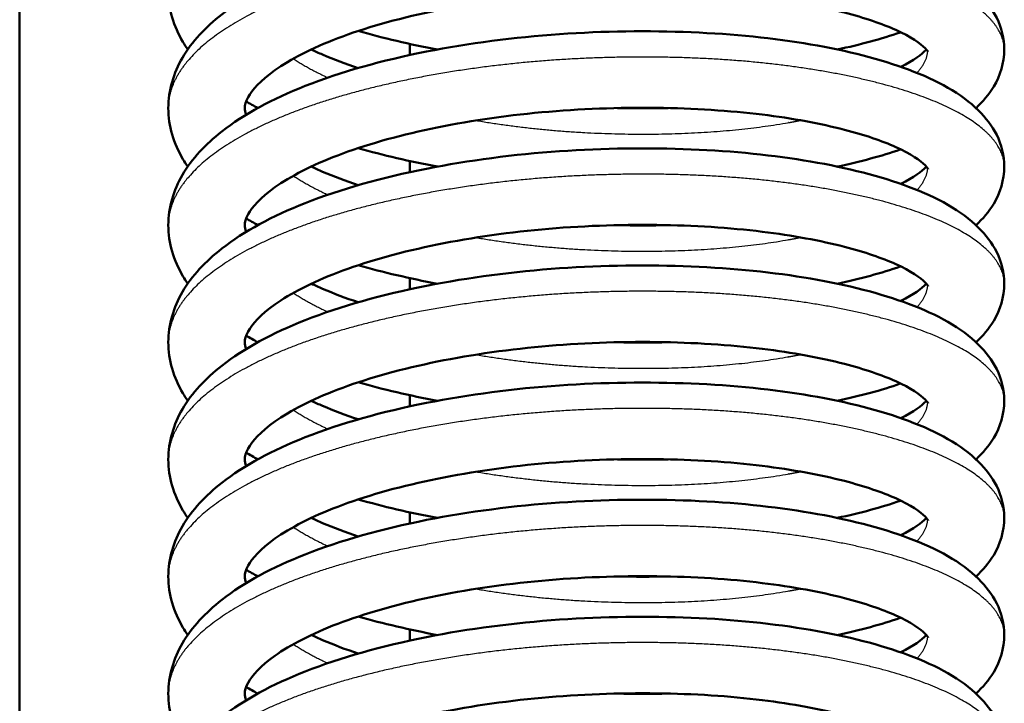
# Model space of a CAD drawing. Header units: millimetres. Extents: x 247 to 1050, y 34 to 1073.
# Tile 7 of 60: x 326 to 342, y 134 to 145. Entities that reach past the tile are written whole.
import ezdxf

# ---------------------------------------------------------------- set-up
doc = ezdxf.new("R2010")
doc.units = ezdxf.units.MM
doc.header["$LTSCALE"] = 0.75
doc.layers.add('Visible', color=7, linetype='Continuous', lineweight=50)
doc.layers.add('Visible Narrow', color=7, linetype='Continuous', lineweight=25)

msp = doc.modelspace()

# ---------------------------------------------------------------- linework, layer by layer
at = {"layer": 'Visible'}
msp.add_line((325.552, 100.994, 38.834), (325.552, 184.167, 38.834), dxfattribs=at)
for points, knots in [([(328.077, 143.718, 19.789), (328.077, 144.016, 20.217), (328.166, 144.313, 20.651), (328.479, 144.849, 21.534), (328.709, 145.091, 21.99), (329.364, 145.604, 23.01), (329.845, 145.861, 23.563), (331.002, 146.319, 24.536), (331.71, 146.516, 24.956), (333.177, 146.806, 25.511), (333.951, 146.908, 25.669), (335.47, 147.013, 25.733), (336.235, 147.023, 25.646), (337.675, 146.964, 25.25), (338.368, 146.894, 24.938), (339.617, 146.679, 24.131), (340.182, 146.534, 23.62), (341.143, 146.175, 22.463), (341.546, 145.956, 21.799), (341.964, 145.542, 20.851), (342.07, 145.406, 20.572), (342.229, 145.087, 20.01), (342.277, 144.9, 19.725), (342.277, 144.712, 19.442)], [0, 0, 0, 0, 0.156441, 0.156441, 0.323689, 0.323689, 0.551414, 0.551414, 0.797716, 0.797716, 1.030097, 1.030097, 1.254963, 1.254963, 1.47839, 1.47839, 1.705488, 1.705488, 1.942277, 1.942277, 2.040006, 2.040006, 2.141822, 2.141822, 2.141822, 2.141822]), ([(328.407, 144.712, 17.571), (328.378, 144.754, 17.642), (328.351, 144.797, 17.713), (328.17, 145.102, 18.219), (328.077, 145.404, 18.66), (328.077, 145.706, 19.096)], [1.9564483, 1.9564483, 1.9564483, 1.9564483, 1.9826971, 1.9826971, 2.1417719, 2.1417719, 2.1417719, 2.1417719]), ([(340.984, 144.671, 20.219), (340.984, 144.671, 20.512), (340.972, 144.695, 20.803), (340.858, 144.81, 21.633), (340.687, 144.931, 22.164), (340.205, 145.148, 23.084), (339.906, 145.25, 23.492), (339.157, 145.443, 24.27), (338.681, 145.532, 24.632), (337.612, 145.663, 25.226), (336.999, 145.702, 25.451), (335.735, 145.718, 25.708), (335.067, 145.693, 25.74), (333.77, 145.575, 25.601), (333.124, 145.479, 25.427), (331.952, 145.231, 24.898), (331.409, 145.077, 24.537), (330.516, 144.736, 23.685), (330.148, 144.545, 23.187), (329.645, 144.188, 22.138), (329.495, 144.019, 21.574), (329.388, 143.822, 20.602), (329.377, 143.768, 20.194), (329.377, 143.718, 19.789)], [0.077432, 0.077432, 0.077432, 0.077432, 0.164692, 0.164692, 0.33105, 0.33105, 0.48291, 0.48291, 0.660271, 0.660271, 0.85169, 0.85169, 1.047346, 1.047346, 1.244617, 1.244617, 1.440147, 1.440147, 1.628718, 1.628718, 1.805501, 1.805501, 1.928183, 1.928183, 1.928183, 1.928183]), ([(328.077, 141.73, 20.481), (328.077, 142.028, 20.909), (328.166, 142.325, 21.344), (328.479, 142.861, 22.226), (328.709, 143.103, 22.683), (329.364, 143.616, 23.703), (329.845, 143.873, 24.256), (331.002, 144.331, 25.229), (331.71, 144.528, 25.648), (333.177, 144.818, 26.204), (333.951, 144.92, 26.362), (335.47, 145.025, 26.425), (336.235, 145.035, 26.339), (337.675, 144.976, 25.943), (338.368, 144.905, 25.63), (339.617, 144.691, 24.824), (340.182, 144.546, 24.313), (341.143, 144.187, 23.156), (341.546, 143.968, 22.491), (341.964, 143.554, 21.544), (342.07, 143.418, 21.265), (342.229, 143.099, 20.703), (342.277, 142.912, 20.417), (342.277, 142.724, 20.135)], [0, 0, 0, 0, 0.156441, 0.156441, 0.323689, 0.323689, 0.551414, 0.551414, 0.797716, 0.797716, 1.030097, 1.030097, 1.254963, 1.254963, 1.47839, 1.47839, 1.705488, 1.705488, 1.942277, 1.942277, 2.040006, 2.040006, 2.141822, 2.141822, 2.141822, 2.141822]), ([(332.648, 144.712, 12.884), (332.412, 144.756, 12.966), (332.181, 144.805, 13.06), (331.734, 144.909, 13.27), (331.515, 144.966, 13.387), (331.304, 145.027, 13.515)], [1.3240691, 1.3240691, 1.3240691, 1.3240691, 1.3997606, 1.3997606, 1.4756949, 1.4756949, 1.4756949, 1.4756949]), ([(340.518, 145.006, 14.98), (340.516, 145.005, 14.978), (340.513, 145.004, 14.975), (340.192, 144.893, 14.609), (339.832, 144.795, 14.271), (339.44, 144.712, 13.972)], [0.4576433, 0.4576433, 0.4576433, 0.4576433, 0.4587151, 0.4587151, 0.607494, 0.607494, 0.607494, 0.607494]), ([(330.505, 144.712, 15.268), (330.567, 144.683, 15.191), (330.632, 144.654, 15.116), (330.884, 144.546, 14.84), (331.087, 144.469, 14.65), (331.304, 144.398, 14.475)], [0.4197401, 0.4197401, 0.4197401, 0.4197401, 0.4506737, 0.4506737, 0.5364164, 0.5364164, 0.5364164, 0.5364164]), ([(340.518, 144.419, 16.405), (340.739, 144.526, 16.867), (340.884, 144.637, 17.372), (340.948, 144.706, 17.914), (340.951, 144.709, 17.943), (340.954, 144.712, 17.971)], [1.6162317, 1.6162317, 1.6162317, 1.6162317, 1.7726953, 1.7726953, 1.7812733, 1.7812733, 1.7812733, 1.7812733]), ([(342.277, 144.712, 19.442), (342.277, 144.488, 19.105), (342.207, 144.267, 18.763), (342.016, 143.946, 18.166), (341.913, 143.826, 17.91), (341.797, 143.718, 17.656)], [0, 0, 0, 0, 0.1214535, 0.1214535, 0.2111738, 0.2111738, 0.2111738, 0.2111738]), ([(328.407, 142.724, 18.263), (328.378, 142.766, 18.335), (328.351, 142.808, 18.406), (328.17, 143.114, 18.911), (328.077, 143.416, 19.353), (328.077, 143.718, 19.789)], [1.9564483, 1.9564483, 1.9564483, 1.9564483, 1.9826971, 1.9826971, 2.1417719, 2.1417719, 2.1417719, 2.1417719]), ([(340.984, 142.683, 20.912), (340.984, 142.683, 21.204), (340.972, 142.707, 21.496), (340.858, 142.822, 22.325), (340.687, 142.943, 22.857), (340.205, 143.16, 23.777), (339.906, 143.262, 24.184), (339.157, 143.455, 24.963), (338.681, 143.544, 25.325), (337.612, 143.675, 25.918), (336.999, 143.714, 26.143), (335.735, 143.73, 26.401), (335.067, 143.705, 26.432), (333.77, 143.587, 26.294), (333.124, 143.491, 26.12), (331.952, 143.243, 25.591), (331.409, 143.088, 25.23), (330.516, 142.748, 24.377), (330.148, 142.557, 23.88), (329.645, 142.2, 22.83), (329.495, 142.031, 22.267), (329.388, 141.834, 21.294), (329.377, 141.78, 20.887), (329.377, 141.73, 20.481)], [0.077432, 0.077432, 0.077432, 0.077432, 0.164692, 0.164692, 0.33105, 0.33105, 0.48291, 0.48291, 0.660271, 0.660271, 0.85169, 0.85169, 1.047346, 1.047346, 1.244617, 1.244617, 1.440147, 1.440147, 1.628718, 1.628718, 1.805501, 1.805501, 1.928183, 1.928183, 1.928183, 1.928183]), ([(328.077, 139.742, 21.174), (328.077, 140.04, 21.602), (328.166, 140.337, 22.036), (328.479, 140.873, 22.919), (328.709, 141.115, 23.375), (329.364, 141.628, 24.395), (329.845, 141.885, 24.948), (331.002, 142.343, 25.921), (331.71, 142.539, 26.341), (333.177, 142.83, 26.896), (333.951, 142.932, 27.055), (335.47, 143.037, 27.118), (336.235, 143.047, 27.031), (337.675, 142.988, 26.635), (338.368, 142.917, 26.323), (339.617, 142.703, 25.517), (340.182, 142.558, 25.006), (341.143, 142.199, 23.849), (341.546, 141.98, 23.184), (341.964, 141.566, 22.237), (342.07, 141.43, 21.958), (342.229, 141.111, 21.396), (342.277, 140.924, 21.11), (342.277, 140.736, 20.828)], [0, 0, 0, 0, 0.156441, 0.156441, 0.323689, 0.323689, 0.551414, 0.551414, 0.797716, 0.797716, 1.030097, 1.030097, 1.254963, 1.254963, 1.47839, 1.47839, 1.705488, 1.705488, 1.942277, 1.942277, 2.040006, 2.040006, 2.141822, 2.141822, 2.141822, 2.141822]), ([(332.648, 142.724, 13.577), (332.412, 142.768, 13.659), (332.181, 142.817, 13.753), (331.734, 142.921, 13.963), (331.515, 142.978, 14.08), (331.304, 143.039, 14.208)], [1.3240691, 1.3240691, 1.3240691, 1.3240691, 1.3997606, 1.3997606, 1.4756949, 1.4756949, 1.4756949, 1.4756949]), ([(340.518, 143.018, 15.673), (340.516, 143.017, 15.67), (340.513, 143.016, 15.668), (340.192, 142.905, 15.302), (339.832, 142.807, 14.964), (339.44, 142.724, 14.665)], [0.4576433, 0.4576433, 0.4576433, 0.4576433, 0.4587151, 0.4587151, 0.607494, 0.607494, 0.607494, 0.607494]), ([(330.505, 142.724, 15.961), (330.567, 142.695, 15.884), (330.632, 142.666, 15.809), (330.884, 142.558, 15.533), (331.087, 142.481, 15.342), (331.304, 142.41, 15.168)], [0.4197401, 0.4197401, 0.4197401, 0.4197401, 0.4506737, 0.4506737, 0.5364164, 0.5364164, 0.5364164, 0.5364164]), ([(340.518, 142.431, 17.097), (340.739, 142.538, 17.56), (340.884, 142.649, 18.065), (340.948, 142.718, 18.607), (340.951, 142.721, 18.635), (340.954, 142.724, 18.663)], [1.6162317, 1.6162317, 1.6162317, 1.6162317, 1.7726953, 1.7726953, 1.7812733, 1.7812733, 1.7812733, 1.7812733]), ([(342.277, 142.724, 20.135), (342.277, 142.5, 19.798), (342.207, 142.279, 19.455), (342.016, 141.958, 18.859), (341.913, 141.838, 18.603), (341.797, 141.73, 18.348)], [0, 0, 0, 0, 0.1214535, 0.1214535, 0.2111738, 0.2111738, 0.2111738, 0.2111738]), ([(328.407, 140.736, 18.956), (328.378, 140.778, 19.027), (328.351, 140.82, 19.099), (328.17, 141.126, 19.604), (328.077, 141.428, 20.046), (328.077, 141.73, 20.481)], [1.9564483, 1.9564483, 1.9564483, 1.9564483, 1.9826971, 1.9826971, 2.1417719, 2.1417719, 2.1417719, 2.1417719]), ([(340.984, 140.695, 21.604), (340.984, 140.695, 21.897), (340.972, 140.719, 22.188), (340.858, 140.834, 23.018), (340.687, 140.955, 23.55), (340.205, 141.172, 24.469), (339.906, 141.274, 24.877), (339.157, 141.467, 25.655), (338.681, 141.556, 26.018), (337.612, 141.687, 26.611), (336.999, 141.726, 26.836), (335.735, 141.742, 27.094), (335.067, 141.717, 27.125), (333.77, 141.599, 26.986), (333.124, 141.503, 26.813), (331.952, 141.255, 26.284), (331.409, 141.1, 25.922), (330.516, 140.759, 25.07), (330.148, 140.568, 24.573), (329.645, 140.212, 23.523), (329.495, 140.043, 22.96), (329.388, 139.846, 21.987), (329.377, 139.792, 21.58), (329.377, 139.742, 21.174)], [0.077432, 0.077432, 0.077432, 0.077432, 0.164692, 0.164692, 0.33105, 0.33105, 0.48291, 0.48291, 0.660271, 0.660271, 0.85169, 0.85169, 1.047346, 1.047346, 1.244617, 1.244617, 1.440147, 1.440147, 1.628718, 1.628718, 1.805501, 1.805501, 1.928183, 1.928183, 1.928183, 1.928183]), ([(328.077, 137.754, 21.866), (328.077, 138.052, 22.295), (328.166, 138.348, 22.729), (328.479, 138.885, 23.612), (328.709, 139.127, 24.068), (329.364, 139.64, 25.088), (329.845, 139.897, 25.641), (331.002, 140.354, 26.614), (331.71, 140.551, 27.034), (333.177, 140.842, 27.589), (333.951, 140.944, 27.747), (335.47, 141.049, 27.811), (336.235, 141.059, 27.724), (337.675, 140.999, 27.328), (338.368, 140.929, 27.016), (339.617, 140.715, 26.209), (340.182, 140.57, 25.698), (341.143, 140.211, 24.541), (341.546, 139.992, 23.877), (341.964, 139.578, 22.929), (342.07, 139.442, 22.65), (342.229, 139.123, 22.088), (342.277, 138.936, 21.803), (342.277, 138.748, 21.52)], [0, 0, 0, 0, 0.156441, 0.156441, 0.323689, 0.323689, 0.551414, 0.551414, 0.797716, 0.797716, 1.030097, 1.030097, 1.254963, 1.254963, 1.47839, 1.47839, 1.705488, 1.705488, 1.942277, 1.942277, 2.040006, 2.040006, 2.141822, 2.141822, 2.141822, 2.141822]), ([(332.648, 140.736, 14.269), (332.412, 140.78, 14.351), (332.181, 140.829, 14.445), (331.734, 140.933, 14.656), (331.515, 140.99, 14.773), (331.304, 141.051, 14.901)], [1.3240691, 1.3240691, 1.3240691, 1.3240691, 1.3997606, 1.3997606, 1.4756949, 1.4756949, 1.4756949, 1.4756949]), ([(340.518, 141.03, 16.365), (340.516, 141.029, 16.363), (340.513, 141.028, 16.36), (340.192, 140.917, 15.995), (339.832, 140.819, 15.656), (339.44, 140.736, 15.357)], [0.4576433, 0.4576433, 0.4576433, 0.4576433, 0.4587151, 0.4587151, 0.607494, 0.607494, 0.607494, 0.607494]), ([(330.505, 140.736, 16.654), (330.567, 140.707, 16.576), (330.632, 140.678, 16.501), (330.884, 140.57, 16.225), (331.087, 140.493, 16.035), (331.304, 140.422, 15.861)], [0.4197401, 0.4197401, 0.4197401, 0.4197401, 0.4506737, 0.4506737, 0.5364164, 0.5364164, 0.5364164, 0.5364164]), ([(340.518, 140.443, 17.79), (340.739, 140.55, 18.253), (340.884, 140.661, 18.758), (340.948, 140.73, 19.3), (340.951, 140.733, 19.328), (340.954, 140.736, 19.356)], [1.6162317, 1.6162317, 1.6162317, 1.6162317, 1.7726953, 1.7726953, 1.7812733, 1.7812733, 1.7812733, 1.7812733]), ([(342.277, 140.736, 20.828), (342.277, 140.512, 20.49), (342.207, 140.291, 20.148), (342.016, 139.97, 19.551), (341.913, 139.85, 19.295), (341.797, 139.742, 19.041)], [0, 0, 0, 0, 0.1214535, 0.1214535, 0.2111738, 0.2111738, 0.2111738, 0.2111738]), ([(328.407, 138.748, 19.649), (328.378, 138.79, 19.72), (328.351, 138.832, 19.791), (328.17, 139.138, 20.297), (328.077, 139.44, 20.738), (328.077, 139.742, 21.174)], [1.9564483, 1.9564483, 1.9564483, 1.9564483, 1.9826971, 1.9826971, 2.1417719, 2.1417719, 2.1417719, 2.1417719]), ([(340.984, 138.707, 22.297), (340.984, 138.707, 22.59), (340.972, 138.731, 22.881), (340.858, 138.846, 23.711), (340.687, 138.967, 24.242), (340.205, 139.184, 25.162), (339.906, 139.286, 25.57), (339.157, 139.479, 26.348), (338.681, 139.568, 26.71), (337.612, 139.699, 27.304), (336.999, 139.738, 27.529), (335.735, 139.754, 27.786), (335.067, 139.729, 27.818), (333.77, 139.611, 27.679), (333.124, 139.515, 27.505), (331.952, 139.267, 26.976), (331.409, 139.112, 26.615), (330.516, 138.771, 25.763), (330.148, 138.58, 25.265), (329.645, 138.224, 24.216), (329.495, 138.055, 23.652), (329.388, 137.858, 22.68), (329.377, 137.804, 22.272), (329.377, 137.754, 21.866)], [0.077432, 0.077432, 0.077432, 0.077432, 0.164692, 0.164692, 0.33105, 0.33105, 0.48291, 0.48291, 0.660271, 0.660271, 0.85169, 0.85169, 1.047346, 1.047346, 1.244617, 1.244617, 1.440147, 1.440147, 1.628718, 1.628718, 1.805501, 1.805501, 1.928183, 1.928183, 1.928183, 1.928183]), ([(328.077, 135.766, 22.559), (328.077, 136.064, 22.987), (328.166, 136.36, 23.422), (328.479, 136.896, 24.304), (328.709, 137.139, 24.761), (329.364, 137.652, 25.781), (329.845, 137.909, 26.334), (331.002, 138.366, 27.307), (331.71, 138.563, 27.726), (333.177, 138.854, 28.282), (333.951, 138.956, 28.44), (335.47, 139.061, 28.503), (336.235, 139.071, 28.417), (337.675, 139.011, 28.021), (338.368, 138.941, 27.708), (339.617, 138.727, 26.902), (340.182, 138.582, 26.391), (341.143, 138.222, 25.234), (341.546, 138.004, 24.569), (341.964, 137.59, 23.622), (342.07, 137.454, 23.343), (342.229, 137.135, 22.781), (342.277, 136.948, 22.495), (342.277, 136.76, 22.213)], [0, 0, 0, 0, 0.156441, 0.156441, 0.323689, 0.323689, 0.551414, 0.551414, 0.797716, 0.797716, 1.030097, 1.030097, 1.254963, 1.254963, 1.47839, 1.47839, 1.705488, 1.705488, 1.942277, 1.942277, 2.040006, 2.040006, 2.141822, 2.141822, 2.141822, 2.141822]), ([(332.648, 138.748, 14.962), (332.412, 138.792, 15.044), (332.181, 138.841, 15.138), (331.734, 138.945, 15.348), (331.515, 139.002, 15.465), (331.304, 139.063, 15.593)], [1.3240691, 1.3240691, 1.3240691, 1.3240691, 1.3997606, 1.3997606, 1.4756949, 1.4756949, 1.4756949, 1.4756949]), ([(340.518, 139.042, 17.058), (340.516, 139.041, 17.056), (340.513, 139.04, 17.053), (340.192, 138.928, 16.687), (339.832, 138.831, 16.349), (339.44, 138.748, 16.05)], [0.4576433, 0.4576433, 0.4576433, 0.4576433, 0.4587151, 0.4587151, 0.607494, 0.607494, 0.607494, 0.607494]), ([(330.505, 138.748, 17.346), (330.567, 138.719, 17.269), (330.632, 138.69, 17.194), (330.884, 138.582, 16.918), (331.087, 138.505, 16.728), (331.304, 138.434, 16.553)], [0.4197401, 0.4197401, 0.4197401, 0.4197401, 0.4506737, 0.4506737, 0.5364164, 0.5364164, 0.5364164, 0.5364164]), ([(340.518, 138.455, 18.483), (340.739, 138.562, 18.945), (340.884, 138.672, 19.45), (340.948, 138.742, 19.992), (340.951, 138.745, 20.021), (340.954, 138.748, 20.049)], [1.6162317, 1.6162317, 1.6162317, 1.6162317, 1.7726953, 1.7726953, 1.7812733, 1.7812733, 1.7812733, 1.7812733]), ([(342.277, 138.748, 21.52), (342.277, 138.524, 21.183), (342.207, 138.303, 20.841), (342.016, 137.982, 20.244), (341.913, 137.862, 19.988), (341.797, 137.754, 19.734)], [0, 0, 0, 0, 0.1214535, 0.1214535, 0.2111738, 0.2111738, 0.2111738, 0.2111738]), ([(328.407, 136.76, 20.341), (328.378, 136.802, 20.413), (328.351, 136.844, 20.484), (328.17, 137.15, 20.989), (328.077, 137.452, 21.431), (328.077, 137.754, 21.866)], [1.9564483, 1.9564483, 1.9564483, 1.9564483, 1.9826971, 1.9826971, 2.1417719, 2.1417719, 2.1417719, 2.1417719]), ([(340.984, 136.718, 22.99), (340.984, 136.718, 23.282), (340.972, 136.743, 23.574), (340.858, 136.858, 24.403), (340.687, 136.979, 24.935), (340.205, 137.196, 25.855), (339.906, 137.298, 26.262), (339.157, 137.491, 27.041), (338.681, 137.58, 27.403), (337.612, 137.711, 27.996), (336.999, 137.75, 28.221), (335.735, 137.765, 28.479), (335.067, 137.741, 28.51), (333.77, 137.623, 28.372), (333.124, 137.527, 28.198), (331.952, 137.279, 27.669), (331.409, 137.124, 27.308), (330.516, 136.783, 26.455), (330.148, 136.592, 25.958), (329.645, 136.236, 24.908), (329.495, 136.067, 24.345), (329.388, 135.87, 23.372), (329.377, 135.816, 22.965), (329.377, 135.766, 22.559)], [0.077432, 0.077432, 0.077432, 0.077432, 0.164692, 0.164692, 0.33105, 0.33105, 0.48291, 0.48291, 0.660271, 0.660271, 0.85169, 0.85169, 1.047346, 1.047346, 1.244617, 1.244617, 1.440147, 1.440147, 1.628718, 1.628718, 1.805501, 1.805501, 1.928183, 1.928183, 1.928183, 1.928183]), ([(328.077, 133.778, 23.252), (328.077, 134.076, 23.68), (328.166, 134.372, 24.114), (328.479, 134.908, 24.997), (328.709, 135.151, 25.453), (329.364, 135.664, 26.473), (329.845, 135.921, 27.026), (331.002, 136.378, 27.999), (331.71, 136.575, 28.419), (333.177, 136.866, 28.974), (333.951, 136.967, 29.132), (335.47, 137.073, 29.196), (336.235, 137.083, 29.109), (337.675, 137.023, 28.713), (338.368, 136.953, 28.401), (339.617, 136.738, 27.595), (340.182, 136.594, 27.084), (341.143, 136.234, 25.927), (341.546, 136.016, 25.262), (341.964, 135.602, 24.315), (342.07, 135.466, 24.036), (342.229, 135.147, 23.474), (342.277, 134.96, 23.188), (342.277, 134.772, 22.905)], [0, 0, 0, 0, 0.156441, 0.156441, 0.323689, 0.323689, 0.551414, 0.551414, 0.797716, 0.797716, 1.030097, 1.030097, 1.254963, 1.254963, 1.47839, 1.47839, 1.705488, 1.705488, 1.942277, 1.942277, 2.040006, 2.040006, 2.141822, 2.141822, 2.141822, 2.141822]), ([(332.648, 136.76, 15.655), (332.412, 136.804, 15.737), (332.181, 136.852, 15.831), (331.734, 136.957, 16.041), (331.515, 137.014, 16.158), (331.304, 137.075, 16.286)], [1.32404, 1.32404, 1.32404, 1.32404, 1.3997606, 1.3997606, 1.4756949, 1.4756949, 1.4756949, 1.4756949]), ([(340.518, 137.054, 17.751), (340.516, 137.053, 17.748), (340.513, 137.052, 17.746), (340.192, 136.94, 17.38), (339.832, 136.843, 17.042), (339.44, 136.76, 16.743)], [0.4576433, 0.4576433, 0.4576433, 0.4576433, 0.4587151, 0.4587151, 0.607494, 0.607494, 0.607494, 0.607494]), ([(330.505, 136.76, 18.039), (330.567, 136.731, 17.962), (330.632, 136.702, 17.887), (330.884, 136.594, 17.61), (331.087, 136.517, 17.42), (331.304, 136.446, 17.246)], [0.4197401, 0.4197401, 0.4197401, 0.4197401, 0.4506737, 0.4506737, 0.5364164, 0.5364164, 0.5364164, 0.5364164]), ([(340.518, 136.467, 19.175), (340.739, 136.574, 19.638), (340.884, 136.684, 20.143), (340.948, 136.753, 20.685), (340.951, 136.757, 20.713), (340.954, 136.76, 20.741)], [1.6162317, 1.6162317, 1.6162317, 1.6162317, 1.7726953, 1.7726953, 1.7812733, 1.7812733, 1.7812733, 1.7812733]), ([(342.277, 136.76, 22.213), (342.277, 136.536, 21.876), (342.207, 136.314, 21.533), (342.016, 135.994, 20.937), (341.913, 135.874, 20.681), (341.797, 135.766, 20.426)], [0, 0, 0, 0, 0.1214535, 0.1214535, 0.2111738, 0.2111738, 0.2111738, 0.2111738]), ([(328.407, 134.772, 21.034), (328.378, 134.814, 21.105), (328.351, 134.856, 21.177), (328.17, 135.162, 21.682), (328.077, 135.464, 22.124), (328.077, 135.766, 22.559)], [1.9564483, 1.9564483, 1.9564483, 1.9564483, 1.9826971, 1.9826971, 2.1417719, 2.1417719, 2.1417719, 2.1417719]), ([(340.984, 134.73, 23.682), (340.984, 134.73, 23.975), (340.972, 134.755, 24.266), (340.858, 134.87, 25.096), (340.687, 134.991, 25.628), (340.205, 135.208, 26.547), (339.906, 135.31, 26.955), (339.157, 135.503, 27.733), (338.681, 135.592, 28.096), (337.612, 135.723, 28.689), (336.999, 135.762, 28.914), (335.735, 135.777, 29.172), (335.067, 135.753, 29.203), (333.77, 135.635, 29.064), (333.124, 135.539, 28.891), (331.952, 135.291, 28.362), (331.409, 135.136, 28), (330.516, 134.795, 27.148), (330.148, 134.604, 26.651), (329.645, 134.248, 25.601), (329.495, 134.079, 25.038), (329.388, 133.882, 24.065), (329.377, 133.828, 23.658), (329.377, 133.778, 23.252)], [0.077432, 0.077432, 0.077432, 0.077432, 0.164692, 0.164692, 0.33105, 0.33105, 0.48291, 0.48291, 0.660271, 0.660271, 0.85169, 0.85169, 1.047346, 1.047346, 1.244617, 1.244617, 1.440147, 1.440147, 1.628718, 1.628718, 1.805501, 1.805501, 1.928183, 1.928183, 1.928183, 1.928183]), ([(328.077, 131.79, 23.944), (328.077, 132.088, 24.373), (328.166, 132.384, 24.807), (328.479, 132.92, 25.69), (328.709, 133.163, 26.146), (329.364, 133.675, 27.166), (329.845, 133.933, 27.719), (331.002, 134.39, 28.692), (331.71, 134.587, 29.112), (333.177, 134.878, 29.667), (333.951, 134.979, 29.825), (335.47, 135.085, 29.888), (336.235, 135.095, 29.802), (337.675, 135.035, 29.406), (338.368, 134.965, 29.094), (339.617, 134.75, 28.287), (340.182, 134.606, 27.776), (341.143, 134.246, 26.619), (341.546, 134.028, 25.955), (341.964, 133.614, 25.007), (342.07, 133.477, 24.728), (342.229, 133.159, 24.166), (342.277, 132.972, 23.881), (342.277, 132.784, 23.598)], [0, 0, 0, 0, 0.156441, 0.156441, 0.323689, 0.323689, 0.551414, 0.551414, 0.797716, 0.797716, 1.030097, 1.030097, 1.254963, 1.254963, 1.47839, 1.47839, 1.705488, 1.705488, 1.942277, 1.942277, 2.040006, 2.040006, 2.141822, 2.141822, 2.141822, 2.141822]), ([(332.648, 134.772, 16.347), (332.412, 134.816, 16.429), (332.181, 134.864, 16.523), (331.734, 134.969, 16.734), (331.515, 135.026, 16.851), (331.304, 135.087, 16.979)], [1.3240691, 1.3240691, 1.3240691, 1.3240691, 1.3997606, 1.3997606, 1.4756949, 1.4756949, 1.4756949, 1.4756949]), ([(340.518, 135.066, 18.443), (340.516, 135.065, 18.441), (340.513, 135.064, 18.438), (340.192, 134.952, 18.073), (339.832, 134.855, 17.734), (339.44, 134.772, 17.435)], [0.4576433, 0.4576433, 0.4576433, 0.4576433, 0.4587151, 0.4587151, 0.607494, 0.607494, 0.607494, 0.607494]), ([(330.505, 134.772, 18.732), (330.567, 134.743, 18.654), (330.632, 134.714, 18.579), (330.884, 134.606, 18.303), (331.087, 134.529, 18.113), (331.304, 134.457, 17.939)], [0.4197401, 0.4197401, 0.4197401, 0.4197401, 0.4506737, 0.4506737, 0.5364164, 0.5364164, 0.5364164, 0.5364164]), ([(340.518, 134.479, 19.868), (340.739, 134.586, 20.331), (340.884, 134.696, 20.836), (340.948, 134.765, 21.378), (340.951, 134.769, 21.406), (340.954, 134.772, 21.434)], [1.6162317, 1.6162317, 1.6162317, 1.6162317, 1.7726953, 1.7726953, 1.7812733, 1.7812733, 1.7812733, 1.7812733]), ([(342.277, 134.772, 22.905), (342.277, 134.548, 22.568), (342.207, 134.326, 22.226), (342.016, 134.006, 21.629), (341.913, 133.886, 21.373), (341.797, 133.778, 21.119)], [0, 0, 0, 0, 0.1214535, 0.1214535, 0.2111738, 0.2111738, 0.2111738, 0.2111738]), ([(328.407, 132.784, 21.727), (328.378, 132.826, 21.798), (328.351, 132.868, 21.869), (328.17, 133.174, 22.375), (328.077, 133.475, 22.816), (328.077, 133.778, 23.252)], [1.9564483, 1.9564483, 1.9564483, 1.9564483, 1.9826971, 1.9826971, 2.1417719, 2.1417719, 2.1417719, 2.1417719]), ([(340.984, 132.742, 24.375), (340.984, 132.742, 24.668), (340.972, 132.767, 24.959), (340.858, 132.882, 25.789), (340.687, 133.003, 26.32), (340.205, 133.22, 27.24), (339.906, 133.322, 27.648), (339.157, 133.515, 28.426), (338.681, 133.604, 28.788), (337.612, 133.735, 29.382), (336.999, 133.774, 29.607), (335.735, 133.789, 29.864), (335.067, 133.765, 29.896), (333.77, 133.647, 29.757), (333.124, 133.551, 29.583), (331.952, 133.302, 29.054), (331.409, 133.148, 28.693), (330.516, 132.807, 27.841), (330.148, 132.616, 27.343), (329.645, 132.26, 26.293), (329.495, 132.091, 25.73), (329.388, 131.894, 24.758), (329.377, 131.84, 24.35), (329.377, 131.79, 23.944)], [0.077432, 0.077432, 0.077432, 0.077432, 0.164692, 0.164692, 0.33105, 0.33105, 0.48291, 0.48291, 0.660271, 0.660271, 0.85169, 0.85169, 1.047346, 1.047346, 1.244617, 1.244617, 1.440147, 1.440147, 1.628718, 1.628718, 1.805501, 1.805501, 1.928183, 1.928183, 1.928183, 1.928183])]:
    msp.add_open_spline(points, degree=3, knots=knots, dxfattribs=at)
at = {"layer": 'Visible', "extrusion": (1, 0, 0)}
for points in [[(332.177, 144.617, -35.963), (332.177, 144.681, -35.969), (332.177, 144.744, -35.976), (332.177, 144.807, -35.984)], [(332.177, 142.629, -35.757), (332.177, 142.693, -35.763), (332.177, 142.756, -35.769), (332.177, 142.819, -35.776)], [(332.177, 140.641, -35.582), (332.177, 140.705, -35.587), (332.177, 140.768, -35.592), (332.177, 140.831, -35.597)], [(332.177, 138.653, -35.438), (332.177, 138.717, -35.442), (332.177, 138.78, -35.446), (332.177, 138.843, -35.45)], [(332.177, 136.665, -35.33), (332.177, 136.729, -35.333), (332.177, 136.792, -35.336), (332.177, 136.855, -35.339)], [(332.177, 134.677, -35.261), (332.177, 134.74, -35.263), (332.177, 134.804, -35.264), (332.177, 134.867, -35.266)]]:
    msp.add_open_spline(points, degree=3, dxfattribs=at)
at = {"layer": 'Visible'}
for points in [[(329.377, 143.718, 19.789), (329.377, 143.685, 19.515), (329.382, 143.648, 19.24), (329.399, 143.604, 18.968)], [(329.597, 143.718, 15.647), (329.529, 143.756, 15.725), (329.463, 143.794, 15.805), (329.399, 143.833, 15.885)], [(335.705, 143.718, 13.206), (335.995, 143.712, 13.234), (336.285, 143.712, 13.282), (336.57, 143.718, 13.35)], [(329.597, 141.73, 16.34), (329.529, 141.768, 16.418), (329.463, 141.806, 16.497), (329.399, 141.845, 16.578)], [(329.377, 141.73, 20.481), (329.377, 141.696, 20.205), (329.383, 141.662, 19.927), (329.4, 141.616, 19.652)], [(335.705, 141.73, 13.899), (335.995, 141.724, 13.927), (336.285, 141.724, 13.975), (336.57, 141.73, 14.043)], [(329.597, 139.742, 17.032), (329.529, 139.78, 17.11), (329.463, 139.818, 17.19), (329.399, 139.857, 17.27)], [(329.377, 139.742, 21.174), (329.377, 139.708, 20.897), (329.383, 139.674, 20.62), (329.4, 139.628, 20.345)], [(335.705, 139.742, 14.592), (335.995, 139.736, 14.62), (336.285, 139.736, 14.668), (336.57, 139.742, 14.735)], [(329.597, 137.754, 17.725), (329.529, 137.792, 17.803), (329.463, 137.83, 17.883), (329.399, 137.869, 17.963)], [(329.377, 137.754, 21.866), (329.377, 137.72, 21.59), (329.383, 137.686, 21.312), (329.4, 137.64, 21.038)], [(335.705, 137.754, 15.284), (335.995, 137.748, 15.312), (336.285, 137.748, 15.36), (336.57, 137.754, 15.428)], [(329.597, 135.766, 18.418), (329.529, 135.803, 18.496), (329.463, 135.842, 18.575), (329.399, 135.88, 18.656)], [(329.377, 135.766, 22.559), (329.377, 135.732, 22.283), (329.383, 135.697, 22.005), (329.4, 135.652, 21.73)], [(335.705, 135.766, 15.977), (335.995, 135.76, 16.005), (336.285, 135.76, 16.053), (336.57, 135.766, 16.121)], [(329.597, 133.778, 19.11), (329.529, 133.815, 19.188), (329.463, 133.854, 19.268), (329.399, 133.892, 19.348)], [(329.377, 133.778, 23.252), (329.377, 133.745, 22.978), (329.382, 133.708, 22.704), (329.399, 133.663, 22.432)], [(335.705, 133.778, 16.67), (335.995, 133.772, 16.697), (336.285, 133.772, 16.746), (336.57, 133.778, 16.813)]]:
    msp.add_open_spline(points, degree=3, dxfattribs=at)
at = {"layer": 'Visible Narrow'}
for points, weights, knots in [([(342.277, 144.712, 19.442), (342.277, 145.031, 20.522), (341.93, 145.335, 21.549), (341.217, 145.957, 23.655), (339.351, 146.304, 24.97), (337.484, 146.651, 26.285), (335.177, 146.551, 26.32), (332.871, 146.452, 26.355), (331.004, 145.906, 25.109), (329.138, 145.361, 23.863), (328.425, 144.54, 21.826), (328.077, 144.139, 20.833), (328.077, 143.718, 19.789)], [0.975528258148, 0.975528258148, 1, 0.951056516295, 1, 0.951056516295, 1, 0.951056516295, 1, 0.951056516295, 1, 0.975528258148, 0.975528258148], [0.32894737, 0.32894737, 0.32894737, 0.33157895, 0.33157895, 0.33684211, 0.33684211, 0.34210526, 0.34210526, 0.34736842, 0.34736842, 0.35263158, 0.35263158, 0.35526316, 0.35526316, 0.35526316]), ([(342.277, 142.724, 20.135), (342.277, 143.043, 21.215), (341.93, 143.347, 22.241), (341.217, 143.969, 24.348), (339.351, 144.316, 25.663), (337.484, 144.663, 26.978), (335.177, 144.563, 27.013), (332.871, 144.464, 27.047), (331.004, 143.918, 25.801), (329.138, 143.373, 24.556), (328.425, 142.552, 22.518), (328.077, 142.151, 21.525), (328.077, 141.73, 20.481)], [0.975528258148, 0.975528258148, 1, 0.951056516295, 1, 0.951056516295, 1, 0.951056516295, 1, 0.951056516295, 1, 0.975528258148, 0.975528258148], [0.38157895, 0.38157895, 0.38157895, 0.38421053, 0.38421053, 0.38947368, 0.38947368, 0.39473684, 0.39473684, 0.4, 0.4, 0.40526316, 0.40526316, 0.40789474, 0.40789474, 0.40789474]), ([(333.303, 143.508, 14.05), (334.214, 143.352, 13.774), (335.177, 143.301, 13.792), (337.062, 143.202, 13.827), (338.587, 143.467, 14.907), (338.705, 143.487, 14.991), (338.82, 143.51, 15.081)], [0.975582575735, 0.974375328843, 1, 0.951056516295, 1, 0.996004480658, 0.992661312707], [0.313033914, 0.313033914, 0.313033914, 0.315789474, 0.315789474, 0.321052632, 0.321052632, 0.321482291, 0.321482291, 0.321482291]), ([(342.277, 140.736, 20.828), (342.277, 141.055, 21.907), (341.93, 141.359, 22.934), (341.217, 141.981, 25.041), (339.351, 142.328, 26.356), (337.484, 142.675, 27.671), (335.177, 142.575, 27.705), (332.871, 142.476, 27.74), (331.004, 141.93, 26.494), (329.138, 141.385, 25.248), (328.425, 140.564, 23.211), (328.077, 140.163, 22.218), (328.077, 139.742, 21.174)], [0.975528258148, 0.975528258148, 1, 0.951056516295, 1, 0.951056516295, 1, 0.951056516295, 1, 0.951056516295, 1, 0.975528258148, 0.975528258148], [0.43421053, 0.43421053, 0.43421053, 0.43684211, 0.43684211, 0.44210526, 0.44210526, 0.44736842, 0.44736842, 0.45263158, 0.45263158, 0.45789474, 0.45789474, 0.46052632, 0.46052632, 0.46052632]), ([(333.303, 141.52, 14.742), (334.214, 141.364, 14.467), (335.177, 141.313, 14.485), (337.062, 141.214, 14.519), (338.587, 141.479, 15.6), (338.705, 141.499, 15.684), (338.82, 141.522, 15.774)], [0.975582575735, 0.974375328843, 1, 0.951056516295, 1, 0.996004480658, 0.992661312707], [0.365665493, 0.365665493, 0.365665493, 0.368421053, 0.368421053, 0.373684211, 0.373684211, 0.37411387, 0.37411387, 0.37411387]), ([(342.277, 138.748, 21.52), (342.277, 139.067, 22.6), (341.93, 139.371, 23.627), (341.217, 139.993, 25.733), (339.351, 140.34, 27.048), (337.484, 140.687, 28.363), (335.177, 140.587, 28.398), (332.871, 140.488, 28.433), (331.004, 139.942, 27.187), (329.138, 139.397, 25.941), (328.425, 138.575, 23.904), (328.077, 138.175, 22.911), (328.077, 137.754, 21.866)], [0.975528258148, 0.975528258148, 1, 0.951056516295, 1, 0.951056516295, 1, 0.951056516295, 1, 0.951056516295, 1, 0.975528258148, 0.975528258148], [0.48684211, 0.48684211, 0.48684211, 0.48947368, 0.48947368, 0.49473684, 0.49473684, 0.5, 0.5, 0.50526316, 0.50526316, 0.51052632, 0.51052632, 0.51315789, 0.51315789, 0.51315789]), ([(333.303, 139.532, 15.435), (334.214, 139.376, 15.16), (335.177, 139.325, 15.177), (337.062, 139.226, 15.212), (338.587, 139.491, 16.293), (338.705, 139.511, 16.377), (338.82, 139.534, 16.467)], [0.975582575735, 0.974375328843, 1, 0.951056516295, 1, 0.996004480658, 0.992661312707], [0.418297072, 0.418297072, 0.418297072, 0.421052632, 0.421052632, 0.426315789, 0.426315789, 0.426745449, 0.426745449, 0.426745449]), ([(342.277, 136.76, 22.213), (342.277, 137.079, 23.292), (341.93, 137.383, 24.319), (341.217, 138.005, 26.426), (339.351, 138.352, 27.741), (337.484, 138.699, 29.056), (335.177, 138.599, 29.091), (332.871, 138.5, 29.125), (331.004, 137.954, 27.879), (329.138, 137.409, 26.634), (328.425, 136.587, 24.596), (328.077, 136.187, 23.603), (328.077, 135.766, 22.559)], [0.975528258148, 0.975528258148, 1, 0.951056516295, 1, 0.951056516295, 1, 0.951056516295, 1, 0.951056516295, 1, 0.975528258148, 0.975528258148], [0.53947368, 0.53947368, 0.53947368, 0.54210526, 0.54210526, 0.54736842, 0.54736842, 0.55263158, 0.55263158, 0.55789474, 0.55789474, 0.56315789, 0.56315789, 0.56578947, 0.56578947, 0.56578947]), ([(333.303, 137.544, 16.128), (334.214, 137.388, 15.852), (335.177, 137.337, 15.87), (337.062, 137.238, 15.905), (338.587, 137.503, 16.985), (338.706, 137.523, 17.07), (338.82, 137.546, 17.16)], [0.975582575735, 0.974375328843, 1, 0.951056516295, 1, 0.99599901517, 0.992652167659], [0.470928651, 0.470928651, 0.470928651, 0.473684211, 0.473684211, 0.478947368, 0.478947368, 0.479377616, 0.479377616, 0.479377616]), ([(342.277, 134.772, 22.905), (342.277, 135.091, 23.985), (341.93, 135.395, 25.012), (341.217, 136.017, 27.118), (339.351, 136.364, 28.434), (337.484, 136.71, 29.749), (335.177, 136.611, 29.783), (332.871, 136.512, 29.818), (331.004, 135.966, 28.572), (329.138, 135.421, 27.326), (328.425, 134.599, 25.289), (328.077, 134.199, 24.296), (328.077, 133.778, 23.252)], [0.975528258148, 0.975528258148, 1, 0.951056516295, 1, 0.951056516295, 1, 0.951056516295, 1, 0.951056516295, 1, 0.975528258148, 0.975528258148], [0.59210526, 0.59210526, 0.59210526, 0.59473684, 0.59473684, 0.6, 0.6, 0.60526316, 0.60526316, 0.61052632, 0.61052632, 0.61578947, 0.61578947, 0.61842105, 0.61842105, 0.61842105]), ([(333.303, 135.555, 16.82), (334.214, 135.4, 16.545), (335.177, 135.349, 16.563), (337.062, 135.249, 16.597), (338.587, 135.515, 17.678), (338.705, 135.535, 17.762), (338.82, 135.558, 17.852)], [0.975582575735, 0.974375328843, 1, 0.951056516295, 1, 0.996004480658, 0.992661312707], [0.52356023, 0.52356023, 0.52356023, 0.526315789, 0.526315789, 0.531578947, 0.531578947, 0.532008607, 0.532008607, 0.532008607]), ([(342.277, 132.784, 23.598), (342.277, 133.103, 24.678), (341.93, 133.407, 25.705), (341.217, 134.029, 27.811), (339.351, 134.376, 29.126), (337.484, 134.722, 30.441), (335.177, 134.623, 30.476), (332.871, 134.524, 30.511), (331.004, 133.978, 29.265), (329.138, 133.433, 28.019), (328.425, 132.611, 25.982), (328.077, 132.211, 24.989), (328.077, 131.79, 23.944)], [0.975528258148, 0.975528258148, 1, 0.951056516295, 1, 0.951056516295, 1, 0.951056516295, 1, 0.951056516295, 1, 0.975528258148, 0.975528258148], [0.64473684, 0.64473684, 0.64473684, 0.64736842, 0.64736842, 0.65263158, 0.65263158, 0.65789474, 0.65789474, 0.66315789, 0.66315789, 0.66842105, 0.66842105, 0.67105263, 0.67105263, 0.67105263])]:
    msp.add_rational_spline(points, weights, degree=2, knots=knots, dxfattribs=at)
at = {"layer": 'Visible Narrow', "extrusion": (1.0771e-12, 0.961991, -0.273081)}
msp.add_rational_spline([(340.793, 144.315, 18.044), (340.964, 144.497, 18.682), (340.977, 144.684, 19.341)], [0.991290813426, 0.976654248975, 0.97560869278], degree=2, dxfattribs=at)
at = {"layer": 'Visible Narrow', "extrusion": (-0.034462, -0.927095, 0.373239)}
for points in [[(330.201, 144.556, 16.343), (330.458, 144.387, 15.946), (330.785, 144.235, 15.598)], [(330.201, 142.568, 17.035), (330.458, 142.399, 16.639), (330.785, 142.247, 16.29)], [(330.201, 140.58, 17.728), (330.458, 140.411, 17.332), (330.785, 140.258, 16.983)], [(330.201, 138.592, 18.421), (330.458, 138.423, 18.024), (330.785, 138.27, 17.676)], [(330.201, 136.604, 19.113), (330.458, 136.435, 18.717), (330.785, 136.282, 18.368)], [(330.201, 134.616, 19.806), (330.458, 134.447, 19.41), (330.785, 134.294, 19.061)]]:
    msp.add_rational_spline(points, [0.977464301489, 0.973716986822, 0.97722279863], degree=2, dxfattribs=at)
at = {"layer": 'Visible Narrow', "extrusion": (-1.6216e-10, -0.923411, 0.383813)}
msp.add_rational_spline([(329.377, 143.718, 19.789), (329.377, 143.657, 19.641), (329.386, 143.596, 19.494)], [0.975528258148, 0.975528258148, 0.976262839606], degree=2, dxfattribs=at)
at = {"layer": 'Visible Narrow', "extrusion": (1, 0, 0)}
for points in [[(336.377, 143.722, -34.061), (336.377, 143.72, -34.06), (336.377, 143.717, -34.06), (336.377, 143.715, -34.06)], [(336.377, 141.734, -33.868), (336.377, 141.731, -33.868), (336.377, 141.729, -33.868), (336.377, 141.727, -33.868)], [(336.377, 139.746, -33.706), (336.377, 139.743, -33.706), (336.377, 139.741, -33.706), (336.377, 139.739, -33.706)], [(336.377, 137.758, -33.578), (336.377, 137.755, -33.578), (336.377, 137.753, -33.578), (336.377, 137.751, -33.578)], [(336.377, 135.77, -33.488), (336.377, 135.767, -33.488), (336.377, 135.765, -33.488), (336.377, 135.763, -33.487)], [(336.377, 133.782, -33.438), (336.377, 133.779, -33.438), (336.377, 133.777, -33.438), (336.377, 133.775, -33.438)]]:
    msp.add_open_spline(points, degree=3, dxfattribs=at)
at = {"layer": 'Visible Narrow', "extrusion": (1.17385e-11, 0.961991, -0.273081)}
msp.add_rational_spline([(340.793, 142.327, 18.737), (340.964, 142.508, 19.375), (340.977, 142.696, 20.033)], [0.991290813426, 0.976654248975, 0.97560869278], degree=2, dxfattribs=at)
at = {"layer": 'Visible Narrow', "extrusion": (2.98329e-11, -0.923411, 0.383813)}
msp.add_rational_spline([(329.377, 141.73, 20.481), (329.377, 141.669, 20.334), (329.386, 141.608, 20.187)], [0.975528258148, 0.975528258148, 0.976262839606], degree=2, dxfattribs=at)
at = {"layer": 'Visible Narrow', "extrusion": (-9.5952e-12, 0.961991, -0.273081)}
msp.add_rational_spline([(340.793, 140.339, 19.429), (340.964, 140.52, 20.067), (340.977, 140.707, 20.726)], [0.991290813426, 0.976654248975, 0.97560869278], degree=2, dxfattribs=at)
at = {"layer": 'Visible Narrow', "extrusion": (2.22273e-10, -0.923411, 0.383813)}
msp.add_rational_spline([(329.377, 139.742, 21.174), (329.377, 139.681, 21.027), (329.386, 139.62, 20.88)], [0.975528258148, 0.975528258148, 0.976262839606], degree=2, dxfattribs=at)
at = {"layer": 'Visible Narrow', "extrusion": (1.0651e-12, 0.961991, -0.273081)}
msp.add_rational_spline([(340.793, 138.351, 20.122), (340.964, 138.532, 20.76), (340.977, 138.719, 21.419)], [0.991290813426, 0.976654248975, 0.97560869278], degree=2, dxfattribs=at)
at = {"layer": 'Visible Narrow', "extrusion": (-1.62005e-10, -0.923411, 0.383813)}
msp.add_rational_spline([(329.377, 137.754, 21.866), (329.377, 137.693, 21.719), (329.386, 137.632, 21.572)], [0.975528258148, 0.975528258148, 0.976262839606], degree=2, dxfattribs=at)
at = {"layer": 'Visible Narrow', "extrusion": (1.20744e-11, 0.961991, -0.273081)}
msp.add_rational_spline([(340.793, 136.363, 20.814), (340.964, 136.544, 21.452), (340.977, 136.731, 22.111)], [0.991290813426, 0.976654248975, 0.97560869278], degree=2, dxfattribs=at)
at = {"layer": 'Visible Narrow', "extrusion": (2.9988e-11, -0.923411, 0.383813)}
msp.add_rational_spline([(329.377, 135.766, 22.559), (329.377, 135.705, 22.412), (329.386, 135.644, 22.265)], [0.975528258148, 0.975528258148, 0.976262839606], degree=2, dxfattribs=at)
at = {"layer": 'Visible Narrow', "extrusion": (1.0677e-12, 0.961991, -0.273081)}
msp.add_rational_spline([(340.793, 134.375, 21.507), (340.964, 134.556, 22.145), (340.977, 134.743, 22.804)], [0.991290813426, 0.976654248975, 0.97560869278], degree=2, dxfattribs=at)
at = {"layer": 'Visible Narrow', "extrusion": (2.22274e-10, -0.923411, 0.383813)}
msp.add_rational_spline([(329.377, 133.778, 23.252), (329.377, 133.717, 23.105), (329.386, 133.656, 22.958)], [0.975528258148, 0.975528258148, 0.976262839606], degree=2, dxfattribs=at)

doc.saveas('drawing.dxf')
